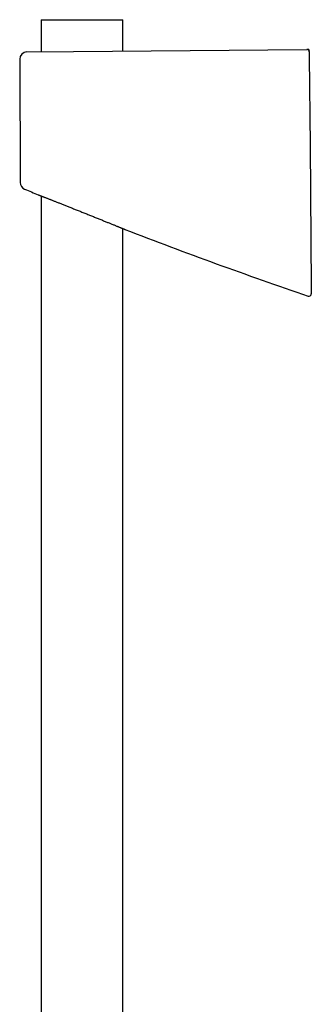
# Model space of a CAD drawing. Header units: millimetres. Extents: x 8 to 761, y 12 to 1973.
# Tile 65 of 69: x 137 to 201, y 1758 to 1973. Entities that reach past the tile are written whole.
import ezdxf

# ---------------------------------------------------------------- set-up
doc = ezdxf.new("R2010")
doc.units = ezdxf.units.MM

msp = doc.modelspace()

# ---------------------------------------------------------------- linework, layer by layer
at = {"color": 7, "linetype": 'Continuous', "lineweight": 30}
for p, q in [((141.72, 1973), (141.72, 1965.99)), ((141.72, 1973), (150.62, 1973)), ((150.62, 1973), (159.52, 1973)), ((159.52, 1966.14), (159.52, 1973)), ((138.62, 1965.96), (148.79, 1966.05)), ((148.79, 1966.05), (199.65, 1966.49)), ((200.15, 1966.18), (200.15, 1966.16)), ((137.03, 1964.35), (137.12, 1937.5)), ((141.72, 1934.55), (141.72, 1518.82)), ((159.52, 1518.96), (159.52, 1927.44)), ((159.96, 1927.26), (159.96, 1927.26))]:
    msp.add_line(p, q, dxfattribs=at)
at = {"color": 7, "linetype": 'Continuous', "lineweight": 30, "flags": 128}
msp.add_lwpolyline([(200.17, 1964.89), (200.33, 1945.56), (200.6, 1914.66)], dxfattribs=at)
at = {"color": 7, "linetype": 'Continuous', "lineweight": 30}
for centre, radius, start, end in [((138.63, 1964.36), 1.6, 90.5, 180.2008), ((199.66, 1965.99), 0.5, 1.2852, 90.5), ((138.72, 1937.51), 1.6, 180.2341, 247.5528), ((521.47, 2859.63), 1000, 247.45822, 247.64074), ((521.47, 2859.63), 1000, 248.80701, 251.24526), ((200.11, 1913.2), 0.5, 251.2217, 0.0038)]:
    msp.add_arc(centre, radius, start, end, dxfattribs=at)
for points, knots in [([(200.15, 1966.3), (200.15, 1966.33), (200.14, 1966.37), (200.11, 1966.42), (200.06, 1966.47), (200, 1966.51), (199.92, 1966.53), (199.84, 1966.53), (199.74, 1966.52), (199.68, 1966.5), (199.65, 1966.49)], [0, 0, 0, 0, 0.100835, 0.201046, 0.306047, 0.41948, 0.543749, 0.680687, 0.832081, 1, 1, 1, 1]), ([(200.15, 1966.16), (200.15, 1966.17), (200.15, 1966.21), (200.15, 1966.27), (200.15, 1966.3)], [0, 0, 0, 0, 0.3095184, 1, 1, 1, 1]), ([(200.15, 1966.09), (200.15, 1966.09), (200.15, 1966.09), (200.15, 1966.1), (200.15, 1966.1), (200.15, 1966.11), (200.15, 1966.11), (200.15, 1966.12), (200.15, 1966.13), (200.15, 1966.13), (200.15, 1966.14), (200.15, 1966.15), (200.15, 1966.15), (200.15, 1966.16), (200.15, 1966.16), (200.15, 1966.17)], [0, 0, 0, 0, 0.089906, 0.162267, 0.232403, 0.300532, 0.371483, 0.447244, 0.527816, 0.613199, 0.695692, 0.782228, 0.872807, 0.967433, 1, 1, 1, 1]), ([(200.16, 1966), (200.16, 1965.99), (200.16, 1965.99), (200.16, 1965.94), (200.16, 1965.86), (200.16, 1965.76), (200.16, 1965.63), (200.16, 1965.48), (200.16, 1965.31), (200.16, 1965.16), (200.16, 1965.02), (200.16, 1964.93), (200.17, 1964.89)], [0, 0, 0, 0, 0.1046164, 0.2123943, 0.3201773, 0.4279594, 0.535647, 0.6433335, 0.7508198, 0.8583053, 0.9291527, 1, 1, 1, 1]), ([(141.06, 1934.81), (141.06, 1934.81), (141.06, 1934.81), (141.07, 1934.81), (141.1, 1934.8), (141.15, 1934.78), (141.21, 1934.75), (141.28, 1934.73), (141.37, 1934.69), (141.47, 1934.65), (141.59, 1934.61), (141.72, 1934.56), (141.86, 1934.5), (142.01, 1934.44), (142.17, 1934.38), (142.33, 1934.32), (142.49, 1934.25), (142.61, 1934.2), (142.67, 1934.18)], [0, 0, 0, 0, 0.033357, 0.101653, 0.170481, 0.239309, 0.303859, 0.36841, 0.433402, 0.498394, 0.564753, 0.631113, 0.697934, 0.764756, 0.823378, 0.882076, 0.941, 1, 1, 1, 1]), ([(142.67, 1934.18), (142.75, 1934.15), (142.91, 1934.09), (143.16, 1933.99), (143.43, 1933.88), (143.7, 1933.78), (143.98, 1933.67), (144.25, 1933.56), (144.54, 1933.45), (144.84, 1933.33), (145.15, 1933.21), (145.47, 1933.08), (145.8, 1932.95), (146.14, 1932.82), (146.49, 1932.68), (146.85, 1932.53), (147.22, 1932.39), (147.59, 1932.24), (147.97, 1932.09), (148.36, 1931.93), (148.76, 1931.78), (149.16, 1931.62), (149.56, 1931.45), (149.98, 1931.29), (150.39, 1931.13), (150.81, 1930.96), (151.23, 1930.79), (151.65, 1930.62), (152.07, 1930.45), (152.49, 1930.29), (152.9, 1930.12), (153.31, 1929.96), (153.71, 1929.79), (154.11, 1929.63), (154.51, 1929.47), (154.91, 1929.31), (155.29, 1929.16), (155.66, 1929.01), (156.02, 1928.86), (156.35, 1928.73), (156.68, 1928.6), (157, 1928.47), (157.31, 1928.34), (157.61, 1928.22), (157.89, 1928.1), (158.15, 1928), (158.39, 1927.9), (158.6, 1927.81), (158.81, 1927.73), (159, 1927.65), (159.17, 1927.58), (159.33, 1927.52), (159.47, 1927.46), (159.6, 1927.41), (159.7, 1927.37), (159.78, 1927.34), (159.85, 1927.31), (159.9, 1927.29), (159.94, 1927.27), (159.96, 1927.26), (159.96, 1927.26), (159.96, 1927.26)], [0, 0, 0, 0, 0.0167474, 0.0335279, 0.0504074, 0.0673195, 0.0828974, 0.0984753, 0.1141514, 0.1298275, 0.1458031, 0.1617788, 0.1778535, 0.1939284, 0.2105717, 0.2272151, 0.2439643, 0.2607136, 0.2777886, 0.2948637, 0.3120481, 0.3292326, 0.3468331, 0.3644336, 0.3821511, 0.3998686, 0.4179539, 0.4360393, 0.4542516, 0.472464, 0.4904521, 0.5084402, 0.5265566, 0.544673, 0.5632035, 0.5817339, 0.6004122, 0.6190904, 0.6365765, 0.654095, 0.6717136, 0.6893666, 0.7074218, 0.7255156, 0.7437292, 0.7619842, 0.7783162, 0.7946481, 0.8111076, 0.827567, 0.8444438, 0.8613205, 0.878348, 0.8953755, 0.9105019, 0.9256284, 0.9408683, 0.9561082, 0.9717112, 0.9873142, 1, 1, 1, 1]), ([(200.6, 1914.66), (200.6, 1914.59), (200.61, 1914.45), (200.61, 1914.26), (200.61, 1914.07), (200.61, 1913.91), (200.61, 1913.76), (200.61, 1913.65), (200.61, 1913.58), (200.61, 1913.53), (200.61, 1913.52), (200.61, 1913.52)], [0, 0, 0, 0, 0.1185238, 0.2370267, 0.3557737, 0.4744841, 0.5884909, 0.7024659, 0.8099056, 0.9173345, 1, 1, 1, 1]), ([(200.61, 1913.52), (200.61, 1913.48), (200.61, 1913.39), (200.61, 1913.3), (200.61, 1913.24), (200.61, 1913.21), (200.61, 1913.21), (200.61, 1913.2)], [0, 0, 0, 0, 0.219662, 0.439339, 0.659057, 0.87879, 1, 1, 1, 1])]:
    msp.add_open_spline(points, degree=3, knots=knots, dxfattribs=at)

doc.saveas('drawing.dxf')
